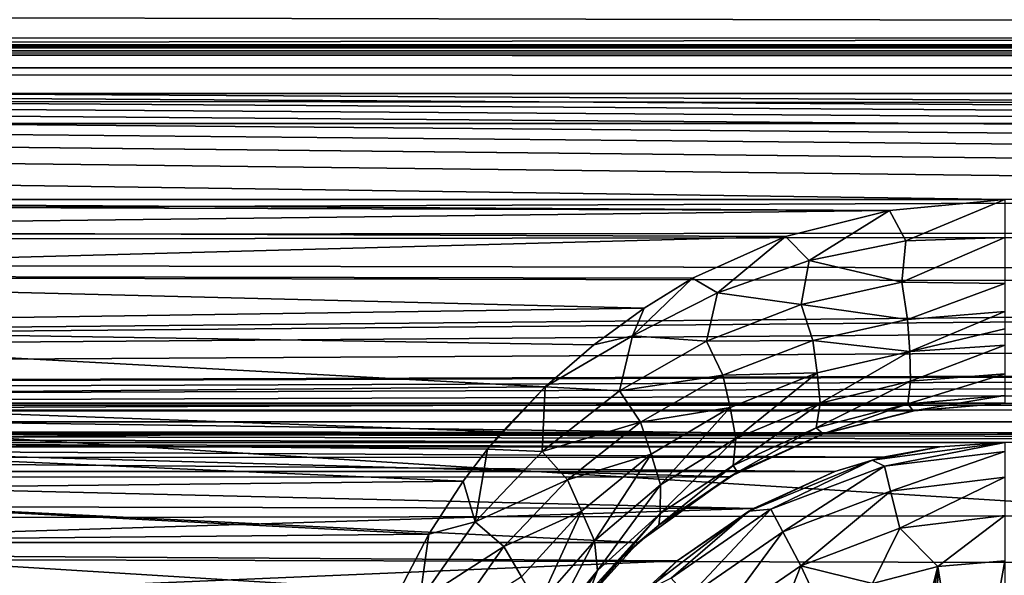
# Model space of a CAD drawing. Header units: metres. Extents: x -95 to 103, y -12 to 12.
# Tile 164 of 256: x -66.7 to -64.2, y 8.1 to 9.51. Entities that reach past the tile are written whole.
import ezdxf

# ---------------------------------------------------------------- set-up
doc = ezdxf.new("R2010")
doc.units = ezdxf.units.M
doc.layers.add('solid_P74500', color=7, linetype='CONTINUOUS')
doc.layers.add('solid_P74500_01', color=7, linetype='CONTINUOUS')

msp = doc.modelspace()

# ---------------------------------------------------------------- linework, layer by layer
at = {"layer": 'solid_P74500'}
for points in [[(92.5, 10.0152, -7.478519), (-94.018356, 9.477332, -8.150471), (-94.018356, 10.085306, -7.38489)], [(92.5, 10.0152, -7.478519), (92.5, 9.409225, -8.228889), (-94.018356, 9.477332, -8.150471)], [(92.5, 9.169497, 8.495161), (92.5, 9.793223, 7.7681), (-94.018356, 9.577682, 8.03231)], [(-12.2, 5.05, 0.5), (-11.7, 9.776363, 0.5), (-88, 9.776363, 0.5)], [(-12.2, 5.05, 0.5), (-88, 9.776363, 0.5), (-88, 5.05, 0.5)], [(92.5, 9.169497, 8.495161), (-94.018356, 9.577682, 8.03231), (-94.018356, 8.920666, 8.756239)], [(-86.199997, 9.423205, -4.3), (-87.224998, 9.55, -4.3), (-12.775, 9.55, -4.3)], [(-86.199997, 9.423205, -4.3), (-12.775, 9.55, -4.3), (-13.8, 9.423205, -4.3)], [(-64.200005, 9.057376, -8.614751), (-69.200005, 9.057376, -8.614751), (-94.018356, 9.477332, -8.150471)], [(-59.200005, 9.057376, -8.614751), (-64.200005, 9.057376, -8.614751), (-94.018356, 9.477332, -8.150471)], [(-54.200005, 9.057376, -8.614751), (-59.200005, 9.057376, -8.614751), (-94.018356, 9.477332, -8.150471)], [(-49.200005, 9.057376, -8.614751), (-54.200005, 9.057376, -8.614751), (-94.018356, 9.477332, -8.150471)], [(-44.200005, 9.057376, -8.614751), (-49.200005, 9.057376, -8.614751), (-94.018356, 9.477332, -8.150471)], [(-39.200005, 9.057376, -8.614751), (-44.200005, 9.057376, -8.614751), (-94.018356, 9.477332, -8.150471)], [(-34.200005, 9.057376, -8.614751), (-39.200005, 9.057376, -8.614751), (-94.018356, 9.477332, -8.150471)], [(-29.200006, 9.057376, -8.614751), (-34.200005, 9.057376, -8.614751), (-94.018356, 9.477332, -8.150471)], [(-24.200006, 9.057376, -8.614751), (-29.200006, 9.057376, -8.614751), (-94.018356, 9.477332, -8.150471)], [(-19.200006, 9.057376, -8.614751), (-24.200006, 9.057376, -8.614751), (-94.018356, 9.477332, -8.150471)], [(-86.199997, 9.44173, -4.343083), (-13.8, 9.443185, -4.348236), (-13.8, 9.45, -4.4)], [(-86.199997, 9.45, -4.4), (-86.199997, 9.44173, -4.343083), (-13.8, 9.45, -4.4)], [(-86.199997, 9.45, -5), (-86.199997, 9.45, -4.4), (-13.8, 9.45, -4.4)], [(-13.8, 9.45, -5), (-86.199997, 9.45, -5), (-13.8, 9.45, -4.4)], [(-13.8, 9.434836, -5.076392), (-86.199997, 9.434776, -5.076537), (-86.199997, 9.45, -5)], [(-13.8, 9.434836, -5.076392), (-86.199997, 9.45, -5), (-13.8, 9.45, -5)], [(-13.8, 9.443185, -4.348236), (-86.199997, 9.423205, -4.3), (-13.8, 9.423205, -4.3)], [(-86.199997, 9.44173, -4.343083), (-86.199997, 9.423205, -4.3), (-13.8, 9.443185, -4.348236)], [(-13.8, 9.391477, -5.141366), (-86.199997, 9.434776, -5.076537), (-13.8, 9.434836, -5.076392)], [(-13.8, 9.391477, -5.141366), (-86.199997, 9.391366, -5.141477), (-86.199997, 9.434776, -5.076537)], [(-13.8, 9.391477, -5.141366), (-13.8, 9.326537, -5.184776), (-86.199997, 9.391366, -5.141477)], [(-13.8, 9.326537, -5.184776), (-86.199997, 9.326391, -5.184836), (-86.199997, 9.391366, -5.141477)], [(-13.8, 9.326537, -5.184776), (-13.8, 9.25, -5.2), (-86.199997, 9.326391, -5.184836)], [(-13.8, 9.25, -5.2), (-86.199997, 9.25, -5.2), (-86.199997, 9.326391, -5.184836)], [(-13.8, 9.25, -5.2), (-86.995445, 8.535221, -5.2), (-86.199997, 9.25, -5.2)], [(-13.8, 9.25, -5.2), (-13.566045, 9.214799, -5.2), (-86.995445, 8.535221, -5.2)], [(-13.566045, 9.214799, -5.2), (-13.35684, 9.115801, -5.2), (-86.995445, 8.535221, -5.2)], [(92.5, 8.487373, 9.175829), (92.5, 9.169497, 8.495161), (-94.018356, 8.920666, 8.756239)], [(-84.199997, 8.54, -7.701844), (92.5, 9.145422, -6.971025), (-92.5, 8.940191, -7.233159)], [(-74.199997, 8.54, -7.701844), (92.5, 9.145422, -6.971025), (-79.199997, 8.54, -7.701844)], [(-69.199997, 8.54, -7.701844), (92.5, 9.145422, -6.971025), (-74.199997, 8.54, -7.701844)], [(-64.199997, 8.54, -7.701844), (92.5, 9.145422, -6.971025), (-69.199997, 8.54, -7.701844)], [(-13.35684, 9.115801, -5.2), (-13.185196, 8.961563, -5.2), (-86.995445, 8.535221, -5.2)], [(-64.493057, 9.02928, -8.644195), (-68.960747, 9.043484, -8.629334), (-69.200005, 9.057376, -8.614751)], [(-64.200005, 9.057376, -8.614751), (-64.493057, 9.02928, -8.644195), (-69.200005, 9.057376, -8.614751)], [(-64.493057, 9.02928, -8.644195), (-68.700356, 8.978143, -8.697296), (-68.960747, 9.043484, -8.629334)], [(-64.451721, 8.951935, -8.698801), (-64.493057, 9.02928, -8.644195), (-64.200005, 9.057376, -8.614751)], [(-64.199982, 8.960335, -8.682782), (-64.451721, 8.951935, -8.698801), (-64.200005, 9.057376, -8.614751)], [(-64.493057, 9.02928, -8.644195), (-64.756615, 8.963315, -8.712577), (-68.700356, 8.978143, -8.697296)], [(-64.696877, 8.901903, -8.755844), (-64.756615, 8.963315, -8.712577), (-64.493057, 9.02928, -8.644195)], [(-64.451721, 8.951935, -8.698801), (-64.696877, 8.901903, -8.755844), (-64.493057, 9.02928, -8.644195)], [(-64.756615, 8.963315, -8.712577), (-68.427826, 8.864437, -8.813158), (-68.700356, 8.978143, -8.697296)], [(-13.185196, 8.961563, -5.2), (-13.064476, 8.764095, -5.2), (-86.995445, 8.535221, -5.2)], [(-64.756615, 8.963315, -8.712577), (-64.99247, 8.857634, -8.819996), (-68.427826, 8.864437, -8.813158)], [(-64.929535, 8.820606, -8.844933), (-64.99247, 8.857634, -8.819996), (-64.756615, 8.963315, -8.712577)], [(-64.696877, 8.901903, -8.755844), (-64.929535, 8.820606, -8.844933), (-64.756615, 8.963315, -8.712577)], [(-64.461746, 8.847548, -8.731838), (-64.696877, 8.901903, -8.755844), (-64.451721, 8.951935, -8.698801)], [(-64.461746, 8.847548, -8.731838), (-64.451721, 8.951935, -8.698801), (-64.199982, 8.960335, -8.682782)], [(-64.199982, 8.960335, -8.682782), (-64.199966, 8.843924, -8.707972), (-64.461746, 8.847548, -8.731838)], [(92.5, 8.487373, 9.175829), (-94.018356, 8.920666, 8.756239), (-94.018356, 8.209083, 9.426609)], [(-64.716583, 8.790494, -8.803429), (-64.929535, 8.820606, -8.844933), (-64.696877, 8.901903, -8.755844)], [(-64.461746, 8.847548, -8.731838), (-64.716583, 8.790494, -8.803429), (-64.696877, 8.901903, -8.755844)], [(-65.115219, 8.781263, -8.896033), (-68.21125, 8.735947, -8.940538), (-68.427826, 8.864437, -8.813158)], [(-64.99247, 8.857634, -8.819996), (-65.115219, 8.781263, -8.896033), (-68.427826, 8.864437, -8.813158)], [(-65.144966, 8.711357, -8.958886), (-65.115219, 8.781263, -8.896033), (-64.99247, 8.857634, -8.819996)], [(-64.929535, 8.820606, -8.844933), (-65.144966, 8.711357, -8.958886), (-64.99247, 8.857634, -8.819996)], [(-64.446915, 8.752792, -8.725297), (-64.716583, 8.790494, -8.803429), (-64.461746, 8.847548, -8.731838)], [(-64.446915, 8.752792, -8.725297), (-64.461746, 8.847548, -8.731838), (-64.199966, 8.843924, -8.707972)], [(-64.199966, 8.843924, -8.707972), (-64.199959, 8.772922, -8.700407), (-64.446915, 8.752792, -8.725297)], [(-64.957397, 8.697297, -8.913805), (-65.144966, 8.711357, -8.958886), (-64.929535, 8.820606, -8.844933)], [(-64.716583, 8.790494, -8.803429), (-64.957397, 8.697297, -8.913805), (-64.929535, 8.820606, -8.844933)], [(-65.115219, 8.781263, -8.896033), (-65.243202, 8.687765, -8.987366), (-68.21125, 8.735947, -8.940538)], [(-65.144966, 8.711357, -8.958886), (-65.243202, 8.687765, -8.987366), (-65.115219, 8.781263, -8.896033)], [(-64.687653, 8.699052, -8.798007), (-64.957397, 8.697297, -8.913805), (-64.716583, 8.790494, -8.803429)], [(-64.446915, 8.752792, -8.725297), (-64.687653, 8.699052, -8.798007), (-64.716583, 8.790494, -8.803429)], [(-64.441643, 8.671274, -8.694287), (-64.446915, 8.752792, -8.725297), (-64.199959, 8.772922, -8.700407)], [(-64.199959, 8.728601, -8.686563), (-64.441643, 8.671274, -8.694287), (-64.199959, 8.772922, -8.700407)], [(-13.064476, 8.764095, -5.2), (-13.004552, 8.535221, -5.2), (-86.995445, 8.535221, -5.2)], [(-64.441643, 8.671274, -8.694287), (-64.687653, 8.699052, -8.798007), (-64.446915, 8.752792, -8.725297)], [(-65.366447, 8.581667, -9.088729), (-68.009827, 8.558819, -9.110249), (-68.21125, 8.735947, -8.940538)], [(-65.243202, 8.687765, -8.987366), (-65.366447, 8.581667, -9.088729), (-68.21125, 8.735947, -8.940538)], [(-64.199959, 8.728601, -8.686563), (-64.199951, 8.687284, -8.666237), (-64.441643, 8.671274, -8.694287)], [(-65.144966, 8.711357, -8.958886), (-65.366447, 8.581667, -9.088729), (-65.243202, 8.687765, -8.987366)], [(-65.17762, 8.571609, -9.052834), (-65.366447, 8.581667, -9.088729), (-65.144966, 8.711357, -8.958886)], [(-64.957397, 8.697297, -8.913805), (-65.17762, 8.571609, -9.052834), (-65.144966, 8.711357, -8.958886)], [(-64.91555, 8.611007, -8.909893), (-65.17762, 8.571609, -9.052834), (-64.957397, 8.697297, -8.913805)], [(-64.687653, 8.699052, -8.798007), (-64.91555, 8.611007, -8.909893), (-64.957397, 8.697297, -8.913805)], [(-64.676208, 8.617039, -8.770586), (-64.91555, 8.611007, -8.909893), (-64.687653, 8.699052, -8.798007)], [(-64.441643, 8.671274, -8.694287), (-64.676208, 8.617039, -8.770586), (-64.687653, 8.699052, -8.798007)], [(-64.669052, 8.539704, -8.712976), (-64.676208, 8.617039, -8.770586), (-64.441643, 8.671274, -8.694287)], [(-64.439163, 8.595643, -8.634041), (-64.669052, 8.539704, -8.712976), (-64.441643, 8.671274, -8.694287)], [(-64.439163, 8.595643, -8.634041), (-64.441643, 8.671274, -8.694287), (-64.199951, 8.687284, -8.666237)], [(-64.199959, 8.614271, -8.605644), (-64.439163, 8.595643, -8.634041), (-64.199951, 8.687284, -8.666237)], [(-64.91555, 8.611007, -8.909893), (-65.124184, 8.491942, -9.050558), (-65.17762, 8.571609, -9.052834)], [(-64.896744, 8.528881, -8.887128), (-65.124184, 8.491942, -9.050558), (-64.91555, 8.611007, -8.909893)], [(-64.676208, 8.617039, -8.770586), (-64.896744, 8.528881, -8.887128), (-64.91555, 8.611007, -8.909893)], [(-64.882225, 8.450442, -8.832457), (-64.896744, 8.528881, -8.887128), (-64.676208, 8.617039, -8.770586)], [(-64.669052, 8.539704, -8.712976), (-64.882225, 8.450442, -8.832457), (-64.676208, 8.617039, -8.770586)], [(-64.678604, 8.477234, -8.627752), (-64.669052, 8.539704, -8.712976), (-64.439163, 8.595643, -8.634041)], [(-64.445946, 8.538467, -8.544914), (-64.678604, 8.477234, -8.627752), (-64.439163, 8.595643, -8.634041)], [(-64.445946, 8.538467, -8.544914), (-64.439163, 8.595643, -8.634041), (-64.199959, 8.614271, -8.605644)], [(-64.199966, 8.559706, -8.514988), (-64.445946, 8.538467, -8.544914), (-64.199959, 8.614271, -8.605644)], [(-65.366447, 8.581667, -9.088729), (-65.475739, 8.467224, -9.19544), (-68.009827, 8.558819, -9.110249)], [(-65.366447, 8.581667, -9.088729), (-65.512749, 8.422978, -9.235986), (-65.475739, 8.467224, -9.19544)], [(-65.373718, 8.417471, -9.212131), (-65.512749, 8.422978, -9.235986), (-65.366447, 8.581667, -9.088729)], [(-65.17762, 8.571609, -9.052834), (-65.373718, 8.417471, -9.212131), (-65.366447, 8.581667, -9.088729)], [(-65.124184, 8.491942, -9.050558), (-65.373718, 8.417471, -9.212131), (-65.17762, 8.571609, -9.052834)], [(-65.475739, 8.467224, -9.19544), (-67.906006, 8.443342, -9.217374), (-68.009827, 8.558819, -9.110249)], [(-64.199966, 8.559706, -8.514988), (-64.432388, 8.520578, -8.433332), (-64.445946, 8.538467, -8.544914)], [(-64.199966, 8.559706, -8.514988), (-64.199997, 8.54, -8.407997), (-64.432388, 8.520578, -8.433332)], [(-87, 8.49261, -5.204592), (-86.995445, 8.535221, -5.2), (-13, 8.492611, -5.204592)], [(-86.995445, 8.535221, -5.2), (-13.004552, 8.535221, -5.2), (-13, 8.492611, -5.204592)], [(-64.199997, 8.54, -7.701844), (-69.199997, 8.54, -7.701844), (-68.969208, 8.520817, -7.723062)], [(-64.429855, 8.520978, -7.722884), (-64.199997, 8.54, -7.701844), (-68.969208, 8.520817, -7.723062)], [(-64.663185, 8.461158, -7.788376), (-64.429855, 8.520978, -7.722884), (-68.969208, 8.520817, -7.723062)], [(-64.663185, 8.461158, -7.788376), (-68.969208, 8.520817, -7.723062), (-68.73526, 8.460627, -7.788954)], [(-64.896744, 8.528881, -8.887128), (-65.097191, 8.410545, -9.032645), (-65.124184, 8.491942, -9.050558)], [(-65.07357, 8.332653, -8.980428), (-65.097191, 8.410545, -9.032645), (-64.896744, 8.528881, -8.887128)], [(-64.882225, 8.450442, -8.832457), (-65.07357, 8.332653, -8.980428), (-64.896744, 8.528881, -8.887128)], [(-64.889435, 8.382146, -8.751585), (-64.882225, 8.450442, -8.832457), (-64.669052, 8.539704, -8.712976)], [(-64.678604, 8.477234, -8.627752), (-64.889435, 8.382146, -8.751585), (-64.669052, 8.539704, -8.712976)], [(-64.445946, 8.538467, -8.544914), (-64.660843, 8.461979, -8.506461), (-64.678604, 8.477234, -8.627752)], [(-64.432388, 8.520578, -8.433332), (-64.429855, 8.520978, -7.722884), (-64.663185, 8.461158, -7.788376)], [(-64.660843, 8.461979, -8.506461), (-64.432388, 8.520578, -8.433332), (-64.663185, 8.461158, -7.788376)], [(-64.445946, 8.538467, -8.544914), (-64.432388, 8.520578, -8.433332), (-64.660843, 8.461979, -8.506461)], [(-64.432388, 8.520578, -8.433332), (-64.199997, 8.54, -8.407997), (-64.429855, 8.520978, -7.722884)], [(-64.199997, 8.54, -8.407997), (-64.199997, 8.54, -7.701844), (-64.429855, 8.520978, -7.722884)], [(-44.200001, 8.44, -5.224123), (-87, 8.49261, -5.204592), (-13, 8.492611, -5.204592)], [(-87, 8.49261, -5.204592), (-64.199997, 8.44, -5.224123), (-69.199997, 8.44, -5.224123)], [(-87, 8.49261, -5.204592), (-59.200001, 8.44, -5.224123), (-64.199997, 8.44, -5.224123)], [(-87, 8.49261, -5.204592), (-54.200001, 8.44, -5.224123), (-59.200001, 8.44, -5.224123)], [(-87, 8.49261, -5.204592), (-49.200001, 8.44, -5.224123), (-54.200001, 8.44, -5.224123)], [(-87, 8.49261, -5.204592), (-44.200001, 8.44, -5.224123), (-49.200001, 8.44, -5.224123)], [(92.5, 7.752533, 9.805175), (92.5, 8.487373, 9.175829), (-94.018356, 8.209083, 9.426609)], [(-65.124184, 8.491942, -9.050558), (-65.310074, 8.34565, -9.211479), (-65.373718, 8.417471, -9.212131)], [(-65.097191, 8.410545, -9.032645), (-65.310074, 8.34565, -9.211479), (-65.124184, 8.491942, -9.050558)], [(-64.678604, 8.477234, -8.627752), (-64.87854, 8.364573, -8.626897), (-64.889435, 8.382146, -8.751585)], [(-64.678604, 8.477234, -8.627752), (-64.660843, 8.461979, -8.506461), (-64.87854, 8.364573, -8.626897)], [(-64.89901, 8.353099, -7.904159), (-64.663185, 8.461158, -7.788376), (-68.73526, 8.460627, -7.788954)], [(-64.89901, 8.353099, -7.904159), (-68.73526, 8.460627, -7.788954), (-68.499878, 8.352461, -7.904833)], [(-65.475739, 8.467224, -9.19544), (-65.512749, 8.422978, -9.235986), (-67.906006, 8.443342, -9.217374)], [(-65.574173, 8.342347, -9.30888), (-67.810066, 8.317733, -9.33088), (-67.906006, 8.443342, -9.217374)], [(-65.512749, 8.422978, -9.235986), (-65.574173, 8.342347, -9.30888), (-67.906006, 8.443342, -9.217374)], [(-65.074623, 8.259929, -8.903189), (-65.07357, 8.332653, -8.980428), (-64.882225, 8.450442, -8.832457)], [(-64.889435, 8.382146, -8.751585), (-65.074623, 8.259929, -8.903189), (-64.882225, 8.450442, -8.832457)], [(-64.87854, 8.364573, -8.626897), (-64.663185, 8.461158, -7.788376), (-64.89901, 8.353099, -7.904159)], [(-64.87854, 8.364573, -8.626897), (-64.660843, 8.461979, -8.506461), (-64.663185, 8.461158, -7.788376)], [(-64.364891, 8.429509, -5.230221), (-69.032898, 8.429217, -5.230403), (-69.199997, 8.44, -5.224123)], [(-64.199997, 8.44, -5.224123), (-64.364891, 8.429509, -5.230221), (-69.199997, 8.44, -5.224123)], [(-64.364891, 8.429509, -5.230221), (-64.509514, 8.402635, -5.250264), (-69.032898, 8.429217, -5.230403)], [(-64.509514, 8.402635, -5.250264), (-68.88903, 8.402259, -5.250598), (-69.032898, 8.429217, -5.230403)], [(-65.543549, 8.238771, -9.384665), (-65.574173, 8.342347, -9.30888), (-65.512749, 8.422978, -9.235986)], [(-65.373718, 8.417471, -9.212131), (-65.543549, 8.238771, -9.384665), (-65.512749, 8.422978, -9.235986)], [(-64.536469, 8.395703, -11.5), (-64.364891, 8.429509, -5.230221), (-64.199997, 8.44, -5.224123)], [(-64.536469, 8.395703, -11.5), (-64.199997, 8.44, -5.224123), (-64.199997, 8.44, -11.5)], [(-64.505669, 8.380139, -11.614588), (-64.536469, 8.395703, -11.5), (-64.199997, 8.44, -11.5)], [(-64.536469, 8.395703, -11.5), (-64.509514, 8.402635, -5.250264), (-64.364891, 8.429509, -5.230221)], [(-64.199997, 8.417253, -11.614588), (-64.505669, 8.380139, -11.614588), (-64.199997, 8.44, -11.5)], [(-64.509514, 8.402635, -5.250264), (-64.63176, 8.366207, -5.293069), (-68.88903, 8.402259, -5.250598)], [(-68.88903, 8.402259, -5.250598), (-64.63176, 8.366207, -5.293069), (-68.768242, 8.366207, -5.293069)], [(-65.310074, 8.34565, -9.211479), (-65.543549, 8.238771, -9.384665), (-65.373718, 8.417471, -9.212131)], [(-65.097191, 8.410545, -9.032645), (-65.274475, 8.266009, -9.1982), (-65.310074, 8.34565, -9.211479)], [(-65.240913, 8.190633, -9.147759), (-65.274475, 8.266009, -9.1982), (-65.097191, 8.410545, -9.032645)], [(-65.07357, 8.332653, -8.980428), (-65.240913, 8.190633, -9.147759), (-65.097191, 8.410545, -9.032645)], [(-64.536469, 8.395703, -11.5), (-64.849998, 8.265833, -11.5), (-64.63176, 8.366207, -5.293069)], [(-64.793571, 8.270952, -11.614588), (-64.849998, 8.265833, -11.5), (-64.536469, 8.395703, -11.5)], [(-64.505669, 8.380139, -11.614588), (-64.793571, 8.270952, -11.614588), (-64.536469, 8.395703, -11.5)], [(-64.536469, 8.395703, -11.5), (-64.63176, 8.366207, -5.293069), (-64.509514, 8.402635, -5.250264)], [(-64.490105, 8.316991, -11.712049), (-64.505669, 8.380139, -11.614588), (-64.199997, 8.417253, -11.614588)], [(-64.490105, 8.316991, -11.712049), (-64.199997, 8.417253, -11.614588), (-64.199997, 8.352216, -11.712049)], [(-64.889435, 8.382146, -8.751585), (-64.87854, 8.364573, -8.626897), (-65.077797, 8.230629, -8.78609)], [(-64.889435, 8.382146, -8.751585), (-65.077797, 8.230629, -8.78609), (-65.074623, 8.259929, -8.903189)], [(-64.763344, 8.213364, -11.712049), (-64.793571, 8.270952, -11.614588), (-64.505669, 8.380139, -11.614588)], [(-64.490105, 8.316991, -11.712049), (-64.763344, 8.213364, -11.712049), (-64.505669, 8.380139, -11.614588)], [(-68.768242, 8.366207, -5.293069), (-64.63176, 8.366207, -5.293069), (-64.838211, 8.272575, -5.438244)], [(-68.575996, 8.280447, -5.426181), (-68.768242, 8.366207, -5.293069), (-64.838211, 8.272575, -5.438244)], [(-65.130051, 8.186581, -8.076503), (-64.89901, 8.353099, -7.904159), (-68.499878, 8.352461, -7.904833)], [(-65.130051, 8.186581, -8.076503), (-68.499878, 8.352461, -7.904833), (-68.269226, 8.185938, -8.077154)], [(-65.310074, 8.34565, -9.211479), (-65.471039, 8.175805, -9.385549), (-65.543549, 8.238771, -9.384665)], [(-65.274475, 8.266009, -9.1982), (-65.471039, 8.175805, -9.385549), (-65.310074, 8.34565, -9.211479)], [(-65.077797, 8.230629, -8.78609), (-64.89901, 8.353099, -7.904159), (-65.130051, 8.186581, -8.076503)], [(-65.077797, 8.230629, -8.78609), (-64.87854, 8.364573, -8.626897), (-64.89901, 8.353099, -7.904159)], [(-64.849998, 8.265833, -11.5), (-64.838211, 8.272575, -5.438244), (-64.63176, 8.366207, -5.293069)], [(-64.490105, 8.316991, -11.712049), (-64.199997, 8.352216, -11.712049), (-64.466789, 8.222411, -11.777164)], [(-64.199997, 8.352216, -11.712049), (-64.199997, 8.254805, -11.777164), (-64.466789, 8.222411, -11.777164)], [(-65.574173, 8.342347, -9.30888), (-65.661537, 8.207409, -9.428066), (-67.810066, 8.317733, -9.33088)], [(-65.543549, 8.238771, -9.384665), (-65.661537, 8.207409, -9.428066), (-65.574173, 8.342347, -9.30888)], [(-65.233376, 8.115582, -9.073152), (-65.240913, 8.190633, -9.147759), (-65.07357, 8.332653, -8.980428)], [(-65.074623, 8.259929, -8.903189), (-65.233376, 8.115582, -9.073152), (-65.07357, 8.332653, -8.980428)], [(-65.661537, 8.207409, -9.428066), (-67.728516, 8.18801, -9.444919), (-67.810066, 8.317733, -9.33088)], [(-64.490105, 8.316991, -11.712049), (-64.718079, 8.12711, -11.777164), (-64.763344, 8.213364, -11.712049)], [(-64.490105, 8.316991, -11.712049), (-64.466789, 8.222411, -11.777164), (-64.718079, 8.12711, -11.777164)], [(-68.395798, 8.161398, -5.603641), (-68.575996, 8.280447, -5.426181), (-64.838211, 8.272575, -5.438244)], [(-68.395798, 8.161398, -5.603641), (-64.838211, 8.272575, -5.438244), (-65.031166, 8.13967, -5.635225)], [(-64.793571, 8.270952, -11.614588), (-65.046974, 8.096038, -11.614588), (-64.849998, 8.265833, -11.5)], [(-65.003845, 8.047357, -11.712049), (-65.046974, 8.096038, -11.614588), (-64.793571, 8.270952, -11.614588)], [(-64.849998, 8.265833, -11.5), (-65.031166, 8.13967, -5.635225), (-64.838211, 8.272575, -5.438244)], [(-64.763344, 8.213364, -11.712049), (-65.003845, 8.047357, -11.712049), (-64.793571, 8.270952, -11.614588)], [(-65.274475, 8.266009, -9.1982), (-65.426727, 8.098949, -9.376516), (-65.471039, 8.175805, -9.385549)], [(-65.383156, 8.028093, -9.327198), (-65.426727, 8.098949, -9.376516), (-65.274475, 8.266009, -9.1982)], [(-65.240913, 8.190633, -9.147759), (-65.383156, 8.028093, -9.327198), (-65.274475, 8.266009, -9.1982)], [(-65.074623, 8.259929, -8.903189), (-65.169182, 8.15029, -8.879545), (-65.255081, 8.060224, -8.98037)], [(-65.074623, 8.259929, -8.903189), (-65.255081, 8.060224, -8.98037), (-65.233376, 8.115582, -9.073152)], [(-65.074623, 8.259929, -8.903189), (-65.077797, 8.230629, -8.78609), (-65.169182, 8.15029, -8.879545)], [(-64.849998, 8.265833, -11.5), (-65.11924, 8.059238, -11.5), (-65.031166, 8.13967, -5.635225)], [(-65.046974, 8.096038, -11.614588), (-65.11924, 8.059238, -11.5), (-64.849998, 8.265833, -11.5)], [(-64.466789, 8.222411, -11.777164), (-64.199997, 8.254805, -11.777164), (-64.370331, 8.125382, -11.8)], [(-64.199997, 8.254805, -11.777164), (-64.199997, 8.14, -11.8), (-64.370331, 8.125382, -11.8)], [(-65.543549, 8.238771, -9.384665), (-65.685516, 8.038312, -9.565678), (-65.661537, 8.207409, -9.428066)], [(-65.471039, 8.175805, -9.385549), (-65.685516, 8.038312, -9.565678), (-65.543549, 8.238771, -9.384665)], [(-65.169182, 8.15029, -8.879545), (-65.077797, 8.230629, -8.78609), (-65.130051, 8.186581, -8.076503)], [(-64.718079, 8.12711, -11.777164), (-64.466789, 8.222411, -11.777164), (-64.535683, 8.081974, -11.8)], [(-64.466789, 8.222411, -11.777164), (-64.370331, 8.125382, -11.8), (-64.535683, 8.081974, -11.8)], [(92.5, 7.752533, 9.805175), (-94.018356, 8.209083, 9.426609), (-94.018356, 7.447287, 10.039319)], [(-65.661537, 8.207409, -9.428066), (-65.735619, 8.064089, -9.550941), (-67.728516, 8.18801, -9.444919)], [(-65.685516, 8.038312, -9.565678), (-65.735619, 8.064089, -9.550941), (-65.661537, 8.207409, -9.428066)], [(-64.763344, 8.213364, -11.712049), (-64.939255, 7.974443, -11.777164), (-65.003845, 8.047357, -11.712049)], [(-64.763344, 8.213364, -11.712049), (-64.718079, 8.12711, -11.777164), (-64.939255, 7.974443, -11.777164)], [(-65.338188, 7.955187, -8.304517), (-65.130051, 8.186581, -8.076503), (-68.269226, 8.185938, -8.077154)], [(-65.338188, 7.955187, -8.304517), (-68.269226, 8.185938, -8.077154), (-68.061371, 7.95457, -8.305107)], [(-65.735619, 8.064089, -9.550941), (-67.657784, 8.05173, -9.561361), (-67.728516, 8.18801, -9.444919)], [(-65.471039, 8.175805, -9.385549), (-65.605492, 7.985066, -9.567982), (-65.685516, 8.038312, -9.565678)], [(-65.426727, 8.098949, -9.376516), (-65.605492, 7.985066, -9.567982), (-65.471039, 8.175805, -9.385549)], [(-65.365761, 7.953053, -9.254251), (-65.383156, 8.028093, -9.327198), (-65.240913, 8.190633, -9.147759)], [(-65.233376, 8.115582, -9.073152), (-65.365761, 7.953053, -9.254251), (-65.240913, 8.190633, -9.147759)], [(-65.169182, 8.15029, -8.879545), (-65.130051, 8.186581, -8.076503), (-65.338188, 7.955187, -8.304517)], [(-68.228165, 8.003443, -5.827108), (-68.395798, 8.161398, -5.603641), (-65.031166, 8.13967, -5.635225)], [(-65.255081, 8.060224, -8.98037), (-65.169182, 8.15029, -8.879545), (-65.338188, 7.955187, -8.304517)], [(-68.228165, 8.003443, -5.827108), (-65.031166, 8.13967, -5.635225), (-65.209457, 7.959397, -5.887105)], [(-65.11924, 8.059238, -11.5), (-65.209457, 7.959397, -5.887105), (-65.031166, 8.13967, -5.635225)], [(-64.788025, 7.948541, -11.8), (-64.939255, 7.974443, -11.777164), (-64.718079, 8.12711, -11.777164)], [(-64.668503, 8.022584, -11.8), (-64.788025, 7.948541, -11.8), (-64.718079, 8.12711, -11.777164)], [(-64.668503, 8.022584, -11.8), (-64.718079, 8.12711, -11.777164), (-64.535683, 8.081974, -11.8)], [(-64.370331, 8.125382, -11.8), (-64.525322, 7.519121, -11.8), (-64.535683, 8.081974, -11.8)], [(-64.370331, 8.125382, -11.8), (-64.453804, 7.570744, -11.8), (-64.525322, 7.519121, -11.8)], [(-64.370331, 8.125382, -11.8), (-64.376312, 7.607516, -11.8), (-64.453804, 7.570744, -11.8)], [(-64.370331, 8.125382, -11.8), (-64.291832, 7.630482, -11.8), (-64.376312, 7.607516, -11.8)], [(-64.199997, 8.14, -11.8), (-64.291832, 7.630482, -11.8), (-64.370331, 8.125382, -11.8)], [(-64.199997, 8.14, -11.8), (-64.199997, 7.64, -11.8), (-64.291832, 7.630482, -11.8)], [(-65.233376, 8.115582, -9.073152), (-65.333862, 7.961197, -9.089928), (-65.365761, 7.953053, -9.254251)], [(-65.233376, 8.115582, -9.073152), (-65.255081, 8.060224, -8.98037), (-65.333862, 7.961197, -9.089928)]]:
    msp.add_3dface(points, dxfattribs=at)
at = {"layer": 'solid_P74500_01'}
for points in [[(-90.699997, 9.904712, -5.843516), (92.5, 9.145422, -6.971025), (92.5, 10.103848, -5.491487)], [(-92.5, 8.940191, 7.233159), (-92.5, 9.904712, 5.843516), (92.5, 9.641595, 6.268019)], [(-90.699997, 9.904712, -5.843516), (-92.5, 8.940191, -7.233159), (92.5, 9.145422, -6.971025)], [(-92.5, 8.940191, 7.233159), (92.5, 9.641595, 6.268019), (92.5, 8.572252, 7.665731)], [(-19.200006, 9.057376, -8.614751), (-94.018356, 9.477332, -8.150471), (92.5, 9.409225, -8.228889)], [(-84.199997, 8.54, -7.701844), (-79.199997, 8.54, -7.701844), (92.5, 9.145422, -6.971025)], [(-92.5, 7.788958, 8.459974), (-92.5, 8.940191, 7.233159), (92.5, 8.572252, 7.665731)], [(-92.5, 7.788958, 8.459974), (92.5, 8.572252, 7.665731), (92.5, 7.29035, 8.893468)]]:
    msp.add_3dface(points, dxfattribs=at)

doc.saveas('drawing.dxf')
